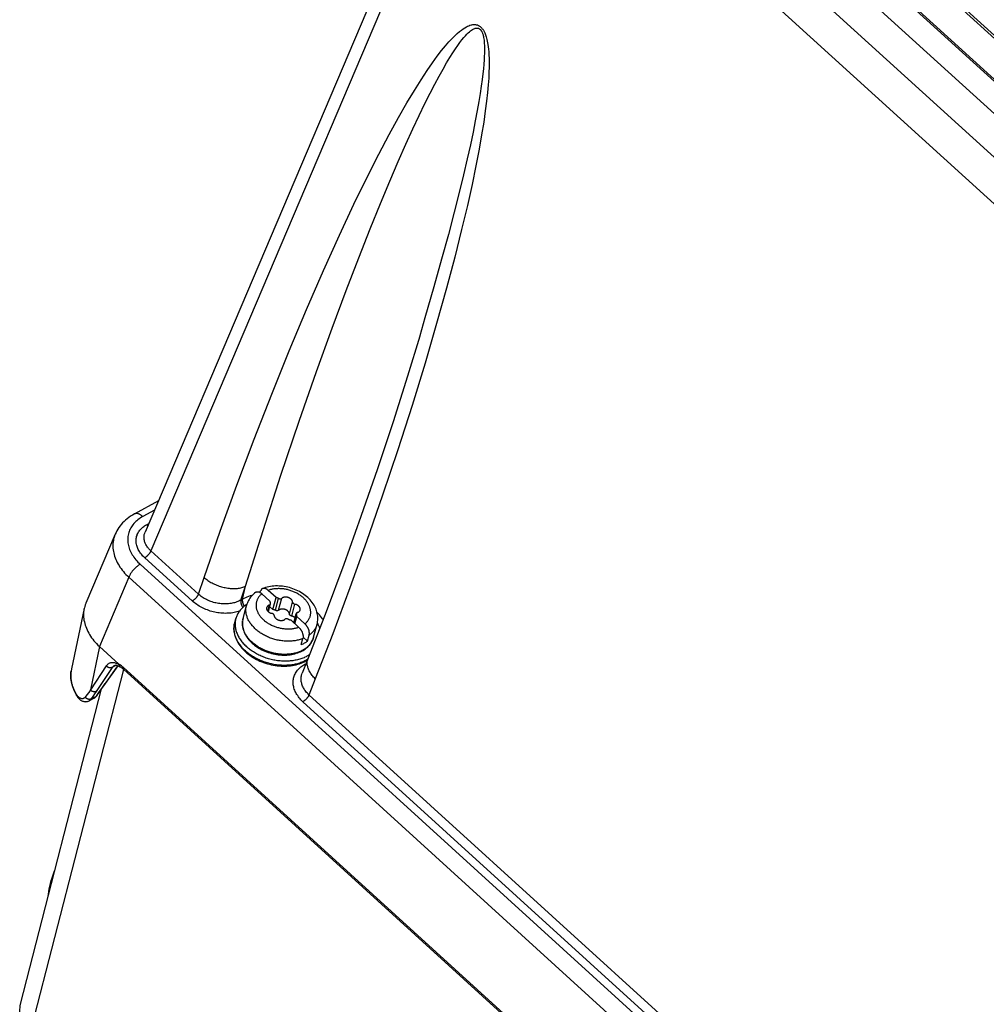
# Model space of a CAD drawing. Extents: x 0 to 594, y 0 to 420.
# Tile 71 of 103: x 495 to 506, y 128 to 139. Entities that reach past the tile are written whole.
import ezdxf

# ---------------------------------------------------------------- set-up
doc = ezdxf.new("R2010")
doc.units = 0
doc.header["$LTSCALE"] = 32.67
doc.layers.get('0').update_dxf_attribs({"linetype": 'CONTINUOUS'})
doc.layers.add('DATUM_AXIS', color=7, linetype='CONTINUOUS')

msp = doc.modelspace()

# ---------------------------------------------------------------- linework, layer by layer
at = {"color": 7, "linetype": 'CONTINUOUS'}
for p, q in [((501.12, 142.647), (544.791, 102.897)), ((500.443, 142.369), (496.514, 133.128)), ((505.149, 139.351), (513.811, 131.466)), ((505.375, 139.169), (513.89, 131.419)), ((499.675, 135.39), (499.674, 135.385)), ((496.668, 133.489), (496.388, 133.337)), ((496.17, 133.105), (495.833, 132.312)), ((495.813, 132.25), (495.667, 131.555)), ((495.988, 131.813), (495.99, 131.811)), ((496.211, 131.61), (495.99, 131.811)), ((496.201, 131.591), (496.056, 131.386)), ((498.39, 131.677), (498.322, 131.505)), ((496.229, 131.577), (496.234, 131.574)), ((523.986, 106.318), (496.264, 131.551)), ((496.023, 131.34), (496.056, 131.386)), ((495.079, 127.694), (496.014, 131.326)), ((495.872, 131.188), (495.925, 131.217))]:
    msp.add_line(p, q, dxfattribs=at)
at = {"color": 9, "linetype": 'CONTINUOUS'}
for p, q in [((544.4, 102.751), (500.774, 142.459)), ((500.512, 142.16), (496.58, 132.914)), ((544.14, 102.449), (500.512, 142.16)), ((514.002, 131.791), (505.476, 139.551)), ((505.492, 139.572), (514.018, 131.811)), ((496.622, 133.382), (496.487, 133.309)), ((496.531, 133.214), (496.557, 133.228)), ((497.127, 132.416), (496.58, 132.914)), ((496.458, 132.759), (524.294, 107.422)), ((497.057, 132.337), (496.51, 132.834)), ((496.326, 132.609), (495.988, 131.813)), ((496.326, 132.609), (524.163, 107.272)), ((497.127, 132.416), (497.193, 132.607)), ((497.616, 132.347), (497.67, 132.506)), ((497.635, 132.358), (497.67, 132.506)), ((495.99, 131.811), (495.885, 131.313)), ((496.068, 131.589), (495.885, 131.313)), ((496.198, 131.592), (496.053, 131.388)), ((496.18, 131.596), (496.135, 131.571)), ((498.354, 131.609), (498.365, 131.615)), ((495.195, 127.373), (496.269, 131.546)), ((495.666, 131.55), (495.666, 131.55)), ((496.135, 131.571), (495.951, 131.295)), ((523.985, 106.34), (496.263, 131.573)), ((496.053, 131.388), (496.012, 131.33)), ((498.473, 131.442), (498.399, 131.253)), ((495.98, 131.284), (495.949, 131.239)), ((496.012, 131.33), (495.98, 131.284)), ((509.786, 120.894), (498.4, 131.257)), ((495.727, 131.246), (495.727, 131.247)), ((495.894, 131.209), (495.949, 131.239)), ((509.716, 120.815), (498.33, 131.177))]:
    msp.add_line(p, q, dxfattribs=at)
for points in [[(497.193, 132.607), (497.378, 133.139), (497.571, 133.671), (497.77, 134.199), (497.971, 134.716), (498.173, 135.216), (498.372, 135.692), (498.566, 136.139), (498.75, 136.547), (498.918, 136.906), (499.069, 137.215), (499.203, 137.479), (499.323, 137.707), (499.43, 137.902), (499.527, 138.07), (499.613, 138.214), (499.69, 138.337), (499.759, 138.442), (499.821, 138.531), (499.876, 138.607), (499.926, 138.672), (499.97, 138.726), (500.01, 138.772), (500.046, 138.811), (500.078, 138.843), (500.106, 138.869), (500.132, 138.891), (500.155, 138.909), (500.176, 138.924), (500.194, 138.936), (500.211, 138.945), (500.226, 138.953), (500.24, 138.959), (500.253, 138.963), (500.265, 138.967), (500.275, 138.969), (500.285, 138.971), (500.294, 138.972), (500.303, 138.972), (500.311, 138.972), (500.318, 138.971), (500.325, 138.97), (500.331, 138.968), (500.338, 138.967), (500.343, 138.964), (500.349, 138.962), (500.354, 138.959), (500.359, 138.957), (500.364, 138.953), (500.369, 138.95), (500.374, 138.946), (500.378, 138.942), (500.383, 138.938), (500.387, 138.934), (500.391, 138.929), (500.395, 138.924), (500.399, 138.918), (500.403, 138.912), (500.408, 138.906), (500.412, 138.899), (500.416, 138.892), (500.42, 138.884), (500.424, 138.875), (500.428, 138.865), (500.432, 138.854), (500.436, 138.843), (500.44, 138.83), (500.444, 138.816), (500.448, 138.8), (500.452, 138.782), (500.456, 138.763), (500.459, 138.741), (500.463, 138.716), (500.466, 138.689), (500.469, 138.657), (500.471, 138.622), (500.472, 138.581), (500.473, 138.536), (500.473, 138.483), (500.471, 138.424), (500.468, 138.356), (500.462, 138.279), (500.454, 138.191), (500.444, 138.091), (500.429, 137.978), (500.411, 137.849), (500.387, 137.702), (500.358, 137.536), (500.322, 137.347), (500.277, 137.132), (500.223, 136.889), (500.157, 136.611), (500.078, 136.296), (499.983, 135.937), (499.869, 135.529), (499.736, 135.075), (499.586, 134.587), (499.423, 134.078), (499.248, 133.554), (499.063, 133.022)], [(497.67, 132.506), (497.872, 133.149), (498.078, 133.785), (498.287, 134.406), (498.487, 134.978), (498.666, 135.476), (498.827, 135.91), (498.973, 136.288), (499.104, 136.62), (499.222, 136.912), (499.33, 137.169), (499.427, 137.395), (499.515, 137.595), (499.596, 137.771), (499.668, 137.925), (499.734, 138.062), (499.794, 138.181), (499.849, 138.287), (499.898, 138.379), (499.943, 138.459), (499.984, 138.53), (500.021, 138.591), (500.054, 138.645), (500.085, 138.691), (500.112, 138.731), (500.138, 138.766), (500.16, 138.796), (500.181, 138.821), (500.2, 138.842), (500.217, 138.861), (500.232, 138.876), (500.246, 138.888), (500.259, 138.899), (500.271, 138.907), (500.281, 138.914), (500.29, 138.919), (500.299, 138.924), (500.307, 138.927), (500.313, 138.929), (500.32, 138.93), (500.325, 138.931), (500.33, 138.932), (500.335, 138.932), (500.339, 138.931), (500.344, 138.931), (500.347, 138.93), (500.351, 138.929), (500.354, 138.927), (500.357, 138.926), (500.36, 138.924), (500.363, 138.922), (500.366, 138.92), (500.369, 138.918), (500.371, 138.916), (500.374, 138.913), (500.376, 138.911), (500.379, 138.908), (500.381, 138.904), (500.383, 138.901), (500.386, 138.897), (500.388, 138.893), (500.391, 138.888), (500.393, 138.883), (500.396, 138.877), (500.398, 138.87), (500.4, 138.863), (500.403, 138.855), (500.405, 138.845), (500.408, 138.835), (500.41, 138.823), (500.413, 138.809), (500.415, 138.793), (500.417, 138.775), (500.418, 138.755), (500.419, 138.732), (500.42, 138.706), (500.42, 138.676), (500.42, 138.643), (500.418, 138.606), (500.416, 138.564), (500.413, 138.517), (500.408, 138.464), (500.401, 138.404), (500.393, 138.338), (500.383, 138.263), (500.37, 138.18), (500.355, 138.086), (500.336, 137.982), (500.314, 137.865), (500.288, 137.734), (500.257, 137.588), (500.22, 137.425), (500.178, 137.242), (500.128, 137.038), (500.071, 136.811), (500.004, 136.556), (499.927, 136.271), (499.838, 135.953), (499.735, 135.595), (499.675, 135.39)], [(496.487, 133.309), (496.472, 133.3), (496.458, 133.291), (496.444, 133.281), (496.431, 133.271), (496.418, 133.261), (496.406, 133.25), (496.395, 133.239), (496.384, 133.227), (496.374, 133.215), (496.365, 133.203), (496.357, 133.19), (496.349, 133.177), (496.342, 133.164), (496.336, 133.15), (496.33, 133.137), (496.326, 133.123), (496.322, 133.108), (496.318, 133.094), (496.316, 133.079), (496.315, 133.065), (496.314, 133.05), (496.314, 133.035), (496.315, 133.02), (496.316, 133.005), (496.319, 132.989), (496.322, 132.974), (496.326, 132.959), (496.33, 132.944), (496.336, 132.929), (496.342, 132.914), (496.349, 132.899), (496.357, 132.884), (496.365, 132.869), (496.375, 132.855), (496.384, 132.84), (496.395, 132.826), (496.406, 132.812), (496.418, 132.798), (496.431, 132.785), (496.444, 132.771), (496.458, 132.759)], [(496.487, 133.309), (496.482, 133.313), (496.477, 133.318), (496.471, 133.322), (496.466, 133.325), (496.46, 133.329), (496.455, 133.332), (496.449, 133.335), (496.444, 133.337), (496.439, 133.339), (496.433, 133.34), (496.428, 133.342), (496.423, 133.343), (496.418, 133.343), (496.413, 133.343), (496.408, 133.343), (496.403, 133.342), (496.399, 133.341), (496.395, 133.34), (496.39, 133.338), (496.388, 133.337)], [(496.51, 132.834), (496.5, 132.844), (496.49, 132.854), (496.48, 132.865), (496.471, 132.875), (496.463, 132.886), (496.455, 132.897), (496.448, 132.908), (496.442, 132.919), (496.436, 132.931), (496.43, 132.942), (496.426, 132.954), (496.421, 132.965), (496.418, 132.977), (496.415, 132.989), (496.413, 133), (496.412, 133.012), (496.411, 133.023), (496.411, 133.035), (496.412, 133.046), (496.413, 133.057), (496.415, 133.069), (496.417, 133.08), (496.421, 133.09), (496.424, 133.101), (496.429, 133.112), (496.434, 133.122), (496.44, 133.132), (496.447, 133.141), (496.454, 133.151), (496.461, 133.16), (496.47, 133.169), (496.479, 133.177), (496.488, 133.185), (496.498, 133.193), (496.508, 133.201), (496.519, 133.208), (496.531, 133.214)], [(496.546, 133.203), (496.544, 133.204), (496.541, 133.206), (496.538, 133.209), (496.534, 133.211), (496.531, 133.214)], [(496.17, 133.105), (496.168, 133.101), (496.162, 133.085), (496.157, 133.068), (496.152, 133.051), (496.149, 133.033), (496.146, 133.016), (496.144, 132.998), (496.143, 132.98), (496.143, 132.962), (496.144, 132.944), (496.146, 132.926), (496.149, 132.908), (496.153, 132.89), (496.157, 132.871), (496.163, 132.853), (496.169, 132.835), (496.176, 132.816), (496.184, 132.798), (496.193, 132.78), (496.203, 132.762), (496.214, 132.744), (496.225, 132.727), (496.237, 132.709), (496.25, 132.692), (496.264, 132.675), (496.278, 132.658), (496.294, 132.641), (496.31, 132.625), (496.326, 132.609)], [(496.58, 132.914), (496.571, 132.922), (496.563, 132.93), (496.555, 132.939), (496.548, 132.948), (496.541, 132.957), (496.535, 132.966), (496.529, 132.975), (496.524, 132.985), (496.519, 132.994), (496.515, 133.004), (496.511, 133.013), (496.508, 133.023), (496.506, 133.033), (496.504, 133.043), (496.503, 133.052), (496.502, 133.062), (496.502, 133.072), (496.502, 133.081), (496.504, 133.091), (496.505, 133.1), (496.508, 133.11), (496.511, 133.119), (496.514, 133.128)], [(499.063, 133.022), (498.871, 132.489), (498.674, 131.96), (498.473, 131.442)], [(496.58, 132.914), (496.579, 132.91), (496.577, 132.906), (496.575, 132.902), (496.573, 132.898), (496.571, 132.894), (496.568, 132.89), (496.566, 132.886), (496.563, 132.882), (496.56, 132.878), (496.557, 132.875), (496.554, 132.871), (496.55, 132.867), (496.547, 132.863), (496.543, 132.86), (496.54, 132.856), (496.536, 132.853), (496.533, 132.85), (496.529, 132.847), (496.525, 132.844), (496.521, 132.841), (496.518, 132.839), (496.514, 132.836), (496.51, 132.834)], [(496.458, 132.759), (496.452, 132.755), (496.446, 132.752), (496.44, 132.748), (496.434, 132.744), (496.428, 132.739), (496.422, 132.735), (496.416, 132.73), (496.41, 132.725), (496.404, 132.719), (496.398, 132.714), (496.393, 132.708), (496.387, 132.703), (496.382, 132.697), (496.376, 132.691), (496.371, 132.684), (496.366, 132.678), (496.362, 132.672), (496.357, 132.666), (496.353, 132.659), (496.348, 132.653), (496.344, 132.646), (496.341, 132.64), (496.337, 132.634), (496.334, 132.628), (496.331, 132.621), (496.329, 132.615), (496.326, 132.609)], [(497.193, 132.607), (497.203, 132.599), (497.213, 132.59), (497.224, 132.582), (497.236, 132.574), (497.248, 132.566), (497.26, 132.558), (497.272, 132.551), (497.285, 132.544), (497.298, 132.538), (497.311, 132.531), (497.325, 132.525), (497.338, 132.52), (497.352, 132.514), (497.366, 132.509), (497.38, 132.505), (497.394, 132.5), (497.409, 132.497), (497.423, 132.493), (497.437, 132.49), (497.452, 132.488), (497.466, 132.485), (497.48, 132.483), (497.494, 132.482), (497.508, 132.481), (497.522, 132.481), (497.536, 132.48), (497.55, 132.481), (497.563, 132.481), (497.576, 132.482), (497.589, 132.484), (497.602, 132.486), (497.614, 132.488), (497.626, 132.491), (497.638, 132.494), (497.649, 132.498), (497.66, 132.502), (497.67, 132.506)], [(497.127, 132.416), (497.125, 132.412), (497.124, 132.409), (497.122, 132.405), (497.12, 132.401), (497.118, 132.397), (497.115, 132.393), (497.112, 132.389), (497.11, 132.385), (497.107, 132.381), (497.104, 132.377), (497.1, 132.373), (497.097, 132.369), (497.094, 132.366), (497.09, 132.362), (497.087, 132.359), (497.083, 132.355), (497.079, 132.352), (497.076, 132.349), (497.072, 132.346), (497.068, 132.343), (497.064, 132.341), (497.061, 132.339), (497.057, 132.337)], [(497.635, 132.358), (497.605, 132.341), (497.593, 132.336), (497.581, 132.33), (497.569, 132.326), (497.556, 132.321), (497.543, 132.317), (497.53, 132.314), (497.517, 132.311), (497.503, 132.308), (497.489, 132.306), (497.475, 132.305), (497.461, 132.304), (497.446, 132.303), (497.432, 132.303), (497.417, 132.303), (497.402, 132.304), (497.388, 132.305), (497.373, 132.306), (497.358, 132.308), (497.344, 132.311), (497.329, 132.314), (497.315, 132.317), (497.301, 132.321), (497.286, 132.326), (497.272, 132.33), (497.259, 132.336), (497.245, 132.341), (497.232, 132.347), (497.219, 132.353), (497.206, 132.36), (497.194, 132.367), (497.182, 132.374), (497.17, 132.382), (497.159, 132.39), (497.148, 132.399), (497.137, 132.407), (497.127, 132.416)], [(497.748, 132.403), (497.743, 132.401), (497.723, 132.395), (497.705, 132.389), (497.686, 132.382), (497.669, 132.374), (497.651, 132.366), (497.635, 132.358)], [(497.6, 132.22), (497.6, 132.22), (497.585, 132.215), (497.57, 132.211), (497.554, 132.207), (497.538, 132.204), (497.522, 132.201), (497.505, 132.198), (497.489, 132.197), (497.472, 132.195), (497.455, 132.195), (497.437, 132.194), (497.42, 132.195), (497.403, 132.196), (497.385, 132.197), (497.368, 132.199), (497.35, 132.201), (497.333, 132.204), (497.315, 132.208), (497.298, 132.212), (497.281, 132.216), (497.264, 132.221), (497.247, 132.227), (497.231, 132.233), (497.214, 132.239), (497.198, 132.246), (497.182, 132.253), (497.167, 132.261), (497.152, 132.269), (497.137, 132.278), (497.122, 132.287), (497.108, 132.296), (497.095, 132.306), (497.082, 132.316), (497.069, 132.326), (497.057, 132.337)], [(497.616, 132.347), (497.615, 132.344), (497.615, 132.34), (497.614, 132.336), (497.614, 132.332), (497.614, 132.328), (497.615, 132.324), (497.615, 132.319), (497.616, 132.315), (497.617, 132.31), (497.618, 132.306), (497.62, 132.301), (497.621, 132.297), (497.623, 132.292), (497.625, 132.288), (497.627, 132.283), (497.629, 132.279), (497.632, 132.274), (497.634, 132.27), (497.637, 132.266), (497.639, 132.263)], [(497.635, 132.358), (497.634, 132.354), (497.633, 132.35), (497.633, 132.346), (497.633, 132.342), (497.633, 132.338), (497.634, 132.334), (497.634, 132.33), (497.635, 132.325), (497.636, 132.321), (497.637, 132.316), (497.638, 132.312), (497.64, 132.307), (497.642, 132.302), (497.643, 132.298), (497.646, 132.293), (497.648, 132.289), (497.65, 132.285), (497.653, 132.28), (497.655, 132.277)], [(498.562, 132.122), (498.556, 132.13), (498.545, 132.146), (498.533, 132.161), (498.52, 132.176), (498.507, 132.191), (498.493, 132.205)], [(496.219, 131.599), (496.211, 131.603), (496.203, 131.608), (496.196, 131.612), (496.188, 131.615), (496.18, 131.618), (496.172, 131.621), (496.164, 131.623), (496.157, 131.624), (496.149, 131.625), (496.142, 131.626), (496.135, 131.626), (496.128, 131.625), (496.122, 131.624), (496.115, 131.623), (496.109, 131.621), (496.103, 131.619), (496.097, 131.616), (496.092, 131.612), (496.086, 131.609), (496.081, 131.604), (496.077, 131.6), (496.072, 131.594), (496.068, 131.589)], [(496.135, 131.571), (496.132, 131.57), (496.129, 131.569), (496.127, 131.568), (496.124, 131.567), (496.121, 131.566), (496.118, 131.566), (496.115, 131.566), (496.111, 131.566), (496.108, 131.566), (496.105, 131.567), (496.102, 131.567), (496.099, 131.568), (496.095, 131.569), (496.092, 131.571), (496.089, 131.572), (496.086, 131.574), (496.083, 131.575), (496.081, 131.577), (496.078, 131.579), (496.075, 131.581), (496.073, 131.584), (496.071, 131.586), (496.068, 131.589)], [(496.158, 131.592), (496.154, 131.59), (496.149, 131.587), (496.145, 131.584), (496.141, 131.58), (496.138, 131.576), (496.135, 131.571)], [(496.263, 131.573), (496.256, 131.579), (496.248, 131.585), (496.241, 131.591), (496.233, 131.596), (496.226, 131.601), (496.218, 131.606), (496.211, 131.61)], [(498.33, 131.177), (498.319, 131.188), (498.308, 131.2), (498.297, 131.211), (498.287, 131.223), (498.278, 131.235), (498.27, 131.247), (498.261, 131.259), (498.254, 131.271), (498.247, 131.284), (498.241, 131.296), (498.236, 131.309), (498.231, 131.322), (498.227, 131.335), (498.224, 131.348), (498.221, 131.36), (498.219, 131.373), (498.218, 131.386), (498.218, 131.399), (498.218, 131.411), (498.219, 131.424), (498.221, 131.436), (498.223, 131.449), (498.227, 131.461), (498.23, 131.473), (498.235, 131.484), (498.24, 131.496), (498.246, 131.507), (498.253, 131.518), (498.26, 131.529), (498.268, 131.539), (498.277, 131.549), (498.286, 131.559), (498.296, 131.568), (498.307, 131.577), (498.318, 131.585), (498.329, 131.594), (498.341, 131.601), (498.354, 131.609)], [(498.361, 131.603), (498.357, 131.606), (498.354, 131.609)], [(498.473, 131.442), (498.463, 131.451), (498.454, 131.461), (498.446, 131.47), (498.437, 131.48), (498.43, 131.49), (498.422, 131.5), (498.416, 131.51), (498.41, 131.521), (498.404, 131.531), (498.399, 131.541), (498.394, 131.551), (498.391, 131.562), (498.387, 131.572), (498.385, 131.582), (498.382, 131.592), (498.381, 131.603), (498.38, 131.613), (498.38, 131.622), (498.38, 131.632), (498.381, 131.642), (498.382, 131.651), (498.384, 131.661), (498.387, 131.67), (498.39, 131.677)], [(495.725, 131.261), (495.715, 131.279), (495.706, 131.297), (495.697, 131.315), (495.689, 131.333), (495.682, 131.351), (495.677, 131.369), (495.671, 131.388), (495.667, 131.406), (495.664, 131.424), (495.661, 131.442), (495.66, 131.461), (495.659, 131.479), (495.659, 131.497), (495.661, 131.515), (495.663, 131.532)], [(496.264, 131.551), (496.263, 131.552), (496.262, 131.553), (496.262, 131.554), (496.261, 131.556), (496.261, 131.557), (496.26, 131.559), (496.26, 131.561), (496.261, 131.563), (496.261, 131.566), (496.261, 131.568), (496.262, 131.57), (496.263, 131.573)], [(498.4, 131.257), (498.391, 131.266), (498.382, 131.275), (498.373, 131.285), (498.365, 131.295), (498.357, 131.305), (498.35, 131.315), (498.343, 131.325), (498.337, 131.335), (498.332, 131.346), (498.327, 131.357), (498.322, 131.367), (498.319, 131.378), (498.316, 131.389), (498.313, 131.4), (498.311, 131.411), (498.31, 131.421), (498.309, 131.432), (498.309, 131.443), (498.31, 131.454), (498.311, 131.464), (498.313, 131.475), (498.315, 131.485), (498.318, 131.495), (498.322, 131.505)], [(496.056, 131.386), (496.055, 131.386), (496.054, 131.384), (496.052, 131.382), (496.05, 131.38), (496.048, 131.378), (496.045, 131.377)], [(495.727, 131.247), (495.726, 131.248), (495.725, 131.25), (495.725, 131.252), (495.724, 131.254), (495.724, 131.257), (495.725, 131.259), (495.725, 131.261)], [(495.826, 131.229), (495.823, 131.226), (495.82, 131.223), (495.817, 131.22), (495.814, 131.218), (495.811, 131.216), (495.807, 131.214), (495.803, 131.213), (495.799, 131.212), (495.795, 131.211), (495.791, 131.211), (495.787, 131.211), (495.782, 131.212), (495.778, 131.213), (495.773, 131.215), (495.769, 131.217), (495.764, 131.219), (495.76, 131.222), (495.755, 131.226), (495.751, 131.23), (495.746, 131.234), (495.742, 131.238), (495.737, 131.244), (495.733, 131.249), (495.729, 131.255), (495.725, 131.261)], [(495.885, 131.313), (495.865, 131.285), (495.845, 131.257), (495.826, 131.229)], [(495.951, 131.295), (495.948, 131.294), (495.946, 131.293), (495.943, 131.292), (495.94, 131.291), (495.937, 131.291), (495.934, 131.29), (495.931, 131.29), (495.928, 131.29), (495.924, 131.291), (495.921, 131.291), (495.918, 131.292), (495.915, 131.293), (495.912, 131.294), (495.909, 131.295), (495.905, 131.296), (495.902, 131.298), (495.9, 131.3), (495.897, 131.301), (495.894, 131.304), (495.891, 131.306), (495.889, 131.308), (495.887, 131.31), (495.885, 131.313)], [(495.951, 131.295), (495.932, 131.266), (495.913, 131.238), (495.894, 131.209)], [(495.96, 131.249), (495.959, 131.248), (495.957, 131.246), (495.955, 131.244), (495.953, 131.242), (495.951, 131.24), (495.949, 131.239)], [(498.399, 131.253), (498.397, 131.249), (498.395, 131.246), (498.393, 131.242), (498.391, 131.238), (498.389, 131.234), (498.386, 131.23), (498.383, 131.226), (498.38, 131.222), (498.377, 131.218), (498.374, 131.214), (498.371, 131.21), (498.367, 131.207), (498.364, 131.203), (498.36, 131.199), (498.356, 131.196), (498.353, 131.193), (498.349, 131.19), (498.345, 131.187), (498.341, 131.184), (498.338, 131.182), (498.334, 131.18), (498.33, 131.177)], [(495.894, 131.209), (495.892, 131.208), (495.889, 131.207), (495.886, 131.206), (495.883, 131.205), (495.88, 131.205), (495.877, 131.204), (495.874, 131.204), (495.871, 131.204), (495.868, 131.204), (495.864, 131.205), (495.861, 131.205), (495.858, 131.206), (495.855, 131.207), (495.852, 131.209), (495.849, 131.21), (495.846, 131.212), (495.843, 131.213), (495.84, 131.215), (495.837, 131.217), (495.835, 131.219), (495.832, 131.222), (495.83, 131.224), (495.828, 131.227), (495.826, 131.229)], [(495.894, 131.209), (495.891, 131.205), (495.888, 131.2), (495.884, 131.197), (495.88, 131.193), (495.876, 131.19), (495.872, 131.188)], [(495.949, 131.239), (495.945, 131.234), (495.941, 131.23), (495.937, 131.226), (495.933, 131.222), (495.929, 131.219), (495.925, 131.217)], [(495.195, 127.373), (495.145, 127.429), (495.107, 127.489), (495.082, 127.552), (495.071, 127.615), (495.075, 127.676), (495.079, 127.694)]]:
    msp.add_lwpolyline(points, dxfattribs=at)
at = {"color": 7, "linetype": 'CONTINUOUS'}
for points in [[(499.674, 135.385), (499.533, 134.923), (499.367, 134.399), (499.187, 133.858), (498.998, 133.309), (498.8, 132.757), (498.596, 132.211), (498.39, 131.677)], [(496.388, 133.337), (496.368, 133.325), (496.347, 133.312), (496.327, 133.298), (496.307, 133.283), (496.289, 133.268), (496.272, 133.252), (496.256, 133.236), (496.24, 133.218), (496.226, 133.201), (496.213, 133.183), (496.201, 133.164), (496.19, 133.145), (496.18, 133.126), (496.17, 133.105)], [(495.833, 132.312), (495.831, 132.309), (495.825, 132.292), (495.82, 132.275), (495.815, 132.258), (495.813, 132.25)], [(495.813, 132.25), (495.811, 132.241), (495.809, 132.223), (495.807, 132.206), (495.806, 132.188), (495.806, 132.17), (495.807, 132.151), (495.809, 132.133), (495.811, 132.115), (495.815, 132.096), (495.819, 132.078), (495.825, 132.06), (495.831, 132.041), (495.838, 132.023), (495.846, 132.004), (495.855, 131.986), (495.865, 131.968), (495.875, 131.95), (495.887, 131.932), (495.899, 131.914), (495.912, 131.897), (495.926, 131.879), (495.94, 131.862), (495.955, 131.846), (495.971, 131.829), (495.988, 131.813)], [(496.158, 131.592), (496.159, 131.593), (496.162, 131.595), (496.166, 131.595), (496.169, 131.596), (496.173, 131.596), (496.178, 131.596), (496.183, 131.596), (496.188, 131.595), (496.193, 131.593), (496.199, 131.592), (496.205, 131.589), (496.211, 131.587), (496.217, 131.584), (496.224, 131.58), (496.229, 131.577)], [(496.219, 131.599), (496.219, 131.599), (496.219, 131.599), (496.219, 131.6), (496.219, 131.6), (496.219, 131.6), (496.219, 131.601), (496.218, 131.601), (496.218, 131.602), (496.218, 131.602), (496.217, 131.603), (496.217, 131.604), (496.216, 131.604), (496.215, 131.605), (496.215, 131.606), (496.214, 131.607), (496.213, 131.608), (496.212, 131.609), (496.211, 131.61)], [(496.219, 131.599), (496.22, 131.596), (496.22, 131.593), (496.22, 131.591), (496.221, 131.588), (496.222, 131.586), (496.223, 131.584), (496.224, 131.582), (496.225, 131.58), (496.226, 131.579), (496.228, 131.578), (496.229, 131.577)], [(495.667, 131.555), (495.666, 131.55), (495.662, 131.529), (495.66, 131.508), (495.659, 131.486), (495.659, 131.464), (495.66, 131.443), (495.663, 131.421), (495.667, 131.398), (495.672, 131.376), (495.678, 131.354), (495.686, 131.332), (495.694, 131.31), (495.704, 131.288), (495.716, 131.266), (495.727, 131.246)], [(496.234, 131.574), (496.24, 131.57), (496.246, 131.566), (496.253, 131.561), (496.259, 131.556), (496.264, 131.551)], [(495.925, 131.217), (495.929, 131.219), (495.935, 131.223), (495.94, 131.227), (495.946, 131.232), (495.951, 131.238), (495.956, 131.244), (495.96, 131.249)], [(495.96, 131.249), (495.991, 131.294), (496.023, 131.34)], [(495.727, 131.246), (495.732, 131.238), (495.738, 131.23), (495.744, 131.222), (495.751, 131.214), (495.758, 131.208), (495.765, 131.202), (495.772, 131.196), (495.78, 131.192), (495.787, 131.188), (495.794, 131.184), (495.802, 131.182), (495.809, 131.18), (495.816, 131.178), (495.823, 131.178), (495.83, 131.177), (495.837, 131.178), (495.844, 131.179), (495.851, 131.18), (495.858, 131.182), (495.864, 131.184), (495.871, 131.187), (495.872, 131.188)], [(495.425, 129.086), (495.434, 129.118), (495.445, 129.151), (495.456, 129.184), (495.469, 129.218), (495.474, 129.232)], [(495.399, 128.939), (495.401, 128.963), (495.405, 128.993), (495.411, 129.023), (495.417, 129.054), (495.425, 129.086)]]:
    msp.add_lwpolyline(points, dxfattribs=at)
at = {"layer": 'DATUM_AXIS', "color": 7, "linetype": 'CONTINUOUS'}
for p, q in [((497.839, 132.434), (497.844, 132.452)), ((497.95, 132.336), (497.858, 132.42)), ((498.022, 132.376), (497.93, 132.459)), ((497.641, 132.134), (497.681, 132.286)), ((497.933, 132.212), (497.957, 132.302)), ((497.985, 132.238), (497.949, 132.271)), ((497.985, 132.238), (498.022, 132.376)), ((498.226, 132.085), (498.254, 132.192)), ((498.239, 132.073), (498.262, 132.157)), ((498.353, 132.074), (498.262, 132.157)), ((497.546, 132.086), (497.558, 132.134)), ((498.281, 132.034), (498.19, 132.118)), ((498.453, 131.919), (498.493, 132.07)), ((498.384, 131.874), (498.403, 131.943)), ((498.312, 131.835), (498.331, 131.904)), ((498.384, 131.874), (498.333, 131.921))]:
    msp.add_line(p, q, dxfattribs=at)
at = {"layer": 'DATUM_AXIS', "color": 9, "linetype": 'CONTINUOUS'}
for p, q in [((497.926, 132.22), (497.944, 132.289)), ((498.014, 132.229), (498.051, 132.366)), ((498.051, 132.23), (498.088, 132.368)), ((498.176, 132.186), (498.212, 132.324)), ((498.202, 132.162), (498.238, 132.3)), ((498.23, 132.081), (498.256, 132.179)), ((498.45, 131.907), (498.447, 131.901))]:
    msp.add_line(p, q, dxfattribs=at)
at = {"layer": 'DATUM_AXIS', "color": 7, "linetype": 'CONTINUOUS'}
for points in [[(498.493, 132.07), (498.497, 132.085), (498.499, 132.1), (498.501, 132.115), (498.502, 132.131), (498.502, 132.146), (498.501, 132.162), (498.499, 132.178), (498.496, 132.194), (498.492, 132.21), (498.487, 132.226), (498.481, 132.242), (498.475, 132.258), (498.467, 132.273), (498.458, 132.289), (498.448, 132.304), (498.438, 132.319), (498.426, 132.334), (498.414, 132.348), (498.401, 132.362), (498.387, 132.376), (498.372, 132.389), (498.357, 132.401), (498.341, 132.413), (498.324, 132.424), (498.307, 132.434), (498.29, 132.444), (498.272, 132.454), (498.253, 132.462), (498.234, 132.47), (498.215, 132.478), (498.196, 132.484), (498.176, 132.49), (498.156, 132.495), (498.137, 132.499), (498.116, 132.503), (498.096, 132.506), (498.076, 132.508), (498.056, 132.509), (498.036, 132.51), (498.016, 132.51), (497.996, 132.509), (497.976, 132.507), (497.957, 132.504), (497.937, 132.501), (497.919, 132.497), (497.9, 132.492), (497.882, 132.486), (497.867, 132.48)], [(497.787, 132.437), (497.775, 132.427), (497.762, 132.416), (497.75, 132.405), (497.739, 132.393), (497.729, 132.381), (497.72, 132.368), (497.711, 132.355), (497.704, 132.342), (497.697, 132.328), (497.691, 132.314), (497.686, 132.3), (497.681, 132.286)], [(497.787, 132.437), (497.789, 132.438), (497.791, 132.439), (497.793, 132.44), (497.796, 132.441), (497.798, 132.442), (497.801, 132.443), (497.803, 132.443), (497.806, 132.443), (497.809, 132.443), (497.812, 132.443), (497.815, 132.443), (497.817, 132.442), (497.82, 132.442), (497.824, 132.441), (497.827, 132.44), (497.83, 132.439), (497.833, 132.437), (497.836, 132.436), (497.839, 132.434), (497.842, 132.432), (497.845, 132.43), (497.849, 132.427), (497.852, 132.425), (497.855, 132.423), (497.858, 132.42)], [(497.867, 132.48), (497.865, 132.479), (497.863, 132.478), (497.861, 132.477), (497.859, 132.475), (497.857, 132.474), (497.855, 132.472), (497.853, 132.47), (497.851, 132.468), (497.85, 132.465), (497.848, 132.463), (497.847, 132.46), (497.846, 132.458), (497.845, 132.455), (497.844, 132.452)], [(497.93, 132.459), (497.927, 132.462), (497.924, 132.464), (497.921, 132.467), (497.917, 132.469), (497.914, 132.471), (497.911, 132.473), (497.908, 132.475), (497.905, 132.476), (497.902, 132.478), (497.899, 132.479), (497.896, 132.48), (497.892, 132.481), (497.889, 132.482), (497.886, 132.482), (497.884, 132.482), (497.881, 132.483), (497.878, 132.482), (497.875, 132.482), (497.873, 132.482), (497.87, 132.481), (497.868, 132.48), (497.867, 132.48)], [(498.212, 132.324), (498.212, 132.326), (498.212, 132.329), (498.211, 132.331), (498.21, 132.334), (498.209, 132.336), (498.208, 132.339), (498.207, 132.341), (498.206, 132.344), (498.204, 132.346), (498.202, 132.348), (498.201, 132.351), (498.199, 132.353), (498.197, 132.355), (498.194, 132.357), (498.192, 132.359), (498.19, 132.361), (498.187, 132.363), (498.184, 132.365), (498.182, 132.367), (498.179, 132.369), (498.176, 132.37), (498.173, 132.372), (498.17, 132.373), (498.167, 132.374), (498.163, 132.376), (498.16, 132.377), (498.157, 132.378), (498.153, 132.379), (498.15, 132.379), (498.147, 132.38), (498.143, 132.38), (498.14, 132.381), (498.136, 132.381), (498.133, 132.381), (498.13, 132.381), (498.126, 132.381), (498.123, 132.381), (498.12, 132.381), (498.117, 132.38), (498.114, 132.38), (498.111, 132.379), (498.108, 132.378), (498.105, 132.377), (498.102, 132.376), (498.099, 132.375), (498.097, 132.374), (498.094, 132.372), (498.092, 132.371), (498.09, 132.369), (498.088, 132.368)], [(497.685, 132.298), (497.676, 132.291), (497.666, 132.285), (497.656, 132.277), (497.647, 132.27), (497.639, 132.263), (497.63, 132.255), (497.622, 132.247), (497.615, 132.238), (497.608, 132.23), (497.601, 132.221), (497.595, 132.212), (497.589, 132.203), (497.583, 132.194), (497.578, 132.184), (497.573, 132.175), (497.569, 132.165), (497.565, 132.155), (497.562, 132.145), (497.558, 132.134)], [(497.944, 132.289), (497.941, 132.288), (497.938, 132.287), (497.936, 132.286), (497.933, 132.285), (497.931, 132.283), (497.929, 132.282), (497.927, 132.28), (497.925, 132.278), (497.923, 132.276), (497.921, 132.275), (497.919, 132.273), (497.918, 132.271), (497.917, 132.268), (497.916, 132.266), (497.915, 132.264), (497.914, 132.262), (497.913, 132.26)], [(497.944, 132.289), (497.945, 132.29), (497.947, 132.291), (497.948, 132.291), (497.949, 132.292), (497.951, 132.293), (497.952, 132.294), (497.953, 132.295), (497.954, 132.296), (497.955, 132.297), (497.955, 132.298), (497.956, 132.299), (497.956, 132.3), (497.957, 132.301), (497.957, 132.302)], [(497.95, 132.336), (497.95, 132.334), (497.95, 132.331), (497.95, 132.329), (497.95, 132.327), (497.951, 132.324), (497.952, 132.322), (497.953, 132.319), (497.954, 132.317), (497.955, 132.314)], [(497.957, 132.302), (497.957, 132.303), (497.957, 132.304), (497.957, 132.305), (497.957, 132.306), (497.957, 132.308), (497.957, 132.309), (497.957, 132.31), (497.956, 132.312), (497.956, 132.313), (497.955, 132.314)], [(498.051, 132.366), (498.048, 132.368), (498.044, 132.369), (498.041, 132.37), (498.038, 132.372), (498.035, 132.373), (498.032, 132.373), (498.028, 132.374), (498.025, 132.375), (498.022, 132.376)], [(498.051, 132.366), (498.052, 132.366), (498.054, 132.365), (498.056, 132.364), (498.057, 132.364), (498.059, 132.363), (498.061, 132.363), (498.063, 132.362), (498.064, 132.362), (498.066, 132.362), (498.068, 132.362), (498.07, 132.362), (498.071, 132.362), (498.073, 132.362), (498.075, 132.362), (498.077, 132.363), (498.078, 132.363), (498.08, 132.363), (498.081, 132.364), (498.083, 132.365), (498.084, 132.365), (498.085, 132.366), (498.086, 132.367), (498.088, 132.368)], [(498.212, 132.324), (498.212, 132.322), (498.213, 132.321), (498.213, 132.32), (498.213, 132.318), (498.214, 132.317), (498.215, 132.316), (498.215, 132.315), (498.216, 132.313), (498.217, 132.312), (498.218, 132.311), (498.219, 132.31), (498.221, 132.309), (498.222, 132.308), (498.223, 132.306), (498.225, 132.306), (498.226, 132.305), (498.228, 132.304), (498.229, 132.303), (498.231, 132.302), (498.233, 132.302), (498.235, 132.301), (498.236, 132.301), (498.241, 132.299)], [(498.298, 132.233), (498.298, 132.234), (498.299, 132.236), (498.299, 132.239), (498.299, 132.241), (498.299, 132.244), (498.299, 132.246), (498.298, 132.249), (498.298, 132.251), (498.297, 132.254), (498.296, 132.256), (498.295, 132.259), (498.294, 132.261), (498.293, 132.264), (498.291, 132.266), (498.29, 132.268), (498.288, 132.271), (498.286, 132.273), (498.284, 132.275), (498.282, 132.277), (498.28, 132.28), (498.277, 132.282), (498.275, 132.284), (498.272, 132.285), (498.269, 132.287), (498.267, 132.289), (498.264, 132.291), (498.261, 132.292), (498.258, 132.294), (498.255, 132.295), (498.251, 132.296), (498.248, 132.297), (498.245, 132.298), (498.241, 132.299)], [(497.913, 132.26), (497.913, 132.259), (497.913, 132.257), (497.912, 132.255), (497.912, 132.252), (497.912, 132.25), (497.912, 132.247), (497.913, 132.245), (497.913, 132.242), (497.914, 132.24), (497.915, 132.237), (497.916, 132.235), (497.917, 132.232), (497.918, 132.23), (497.92, 132.227), (497.921, 132.225), (497.923, 132.223), (497.925, 132.22), (497.927, 132.218), (497.929, 132.216), (497.932, 132.214), (497.934, 132.212), (497.936, 132.21), (497.939, 132.208), (497.942, 132.206), (497.945, 132.204), (497.948, 132.203), (497.951, 132.201), (497.954, 132.2), (497.957, 132.198), (497.96, 132.197), (497.963, 132.196), (497.966, 132.195), (497.97, 132.194)], [(497.999, 132.17), (497.999, 132.171), (497.999, 132.172), (497.998, 132.174), (497.998, 132.175), (497.997, 132.176), (497.997, 132.178), (497.996, 132.179), (497.995, 132.18), (497.994, 132.181), (497.993, 132.183), (497.992, 132.184), (497.991, 132.185), (497.989, 132.186), (497.988, 132.187), (497.986, 132.188), (497.985, 132.189), (497.983, 132.19), (497.982, 132.19), (497.98, 132.191), (497.978, 132.192), (497.977, 132.192), (497.975, 132.193), (497.97, 132.194)], [(498.014, 132.229), (498.011, 132.23), (498.008, 132.231), (498.005, 132.233), (498.002, 132.234), (497.998, 132.235), (497.995, 132.236), (497.992, 132.237), (497.988, 132.237), (497.985, 132.238)], [(497.999, 132.17), (497.999, 132.167), (498, 132.165), (498, 132.162), (498.001, 132.16), (498.002, 132.157), (498.003, 132.155), (498.004, 132.152), (498.006, 132.15), (498.007, 132.148), (498.009, 132.145), (498.011, 132.143), (498.013, 132.141), (498.015, 132.138), (498.017, 132.136), (498.019, 132.134), (498.022, 132.132), (498.024, 132.13), (498.027, 132.128), (498.03, 132.127), (498.033, 132.125), (498.035, 132.123), (498.038, 132.122), (498.042, 132.12), (498.045, 132.119), (498.048, 132.118), (498.051, 132.117), (498.055, 132.116), (498.058, 132.115), (498.061, 132.114), (498.065, 132.113), (498.068, 132.113), (498.071, 132.113), (498.075, 132.112), (498.078, 132.112), (498.081, 132.112), (498.085, 132.112), (498.088, 132.112), (498.091, 132.113), (498.094, 132.113), (498.098, 132.114), (498.101, 132.115), (498.104, 132.115), (498.106, 132.116), (498.109, 132.117), (498.112, 132.118), (498.115, 132.12), (498.117, 132.121), (498.119, 132.123), (498.122, 132.124), (498.124, 132.126)], [(498.051, 132.23), (498.05, 132.229), (498.049, 132.228), (498.047, 132.227), (498.046, 132.227), (498.045, 132.226), (498.043, 132.226), (498.042, 132.225), (498.04, 132.225), (498.038, 132.225), (498.037, 132.224), (498.035, 132.224), (498.033, 132.224), (498.031, 132.224), (498.03, 132.224), (498.028, 132.224), (498.026, 132.225), (498.024, 132.225), (498.022, 132.225), (498.021, 132.226), (498.019, 132.226), (498.017, 132.227), (498.016, 132.228), (498.014, 132.229)], [(498.176, 132.186), (498.175, 132.188), (498.175, 132.191), (498.174, 132.193), (498.174, 132.196), (498.173, 132.198), (498.172, 132.201), (498.17, 132.203), (498.169, 132.206), (498.168, 132.208), (498.166, 132.211), (498.164, 132.213), (498.162, 132.215), (498.16, 132.217), (498.158, 132.219), (498.156, 132.222), (498.153, 132.224), (498.151, 132.226), (498.148, 132.227), (498.145, 132.229), (498.142, 132.231), (498.139, 132.232), (498.136, 132.234), (498.133, 132.235), (498.13, 132.237), (498.127, 132.238), (498.123, 132.239), (498.12, 132.24), (498.117, 132.241), (498.113, 132.242), (498.11, 132.242), (498.107, 132.243), (498.103, 132.243), (498.1, 132.243), (498.097, 132.244), (498.093, 132.244), (498.09, 132.243), (498.087, 132.243), (498.083, 132.243), (498.08, 132.242), (498.077, 132.242), (498.074, 132.241), (498.071, 132.24), (498.068, 132.239), (498.065, 132.238), (498.063, 132.237), (498.06, 132.236), (498.058, 132.235), (498.055, 132.233), (498.053, 132.232), (498.051, 132.23)], [(498.205, 132.162), (498.2, 132.163), (498.198, 132.163), (498.196, 132.164), (498.195, 132.165), (498.193, 132.165), (498.191, 132.166), (498.19, 132.167), (498.188, 132.168), (498.187, 132.169), (498.185, 132.17), (498.184, 132.171), (498.183, 132.172), (498.182, 132.173), (498.181, 132.174), (498.18, 132.176), (498.179, 132.177), (498.178, 132.178), (498.177, 132.179), (498.177, 132.181), (498.176, 132.182), (498.176, 132.183), (498.176, 132.185), (498.176, 132.186)], [(498.241, 132.143), (498.241, 132.144), (498.238, 132.146), (498.236, 132.148), (498.233, 132.15), (498.23, 132.151), (498.227, 132.153), (498.224, 132.154), (498.221, 132.156), (498.218, 132.157), (498.215, 132.158), (498.212, 132.16), (498.208, 132.161), (498.205, 132.162)], [(498.267, 132.204), (498.266, 132.204), (498.264, 132.203), (498.263, 132.202), (498.262, 132.201), (498.261, 132.201), (498.259, 132.2), (498.258, 132.199), (498.258, 132.198), (498.257, 132.197), (498.256, 132.196), (498.255, 132.195), (498.255, 132.193), (498.254, 132.192), (498.254, 132.192)], [(498.254, 132.192), (498.254, 132.191), (498.254, 132.19), (498.254, 132.188), (498.254, 132.187), (498.254, 132.186), (498.254, 132.184), (498.254, 132.183), (498.255, 132.182), (498.255, 132.18), (498.256, 132.179)], [(498.262, 132.157), (498.262, 132.16), (498.262, 132.162), (498.261, 132.164), (498.261, 132.167), (498.26, 132.169), (498.259, 132.172), (498.258, 132.174), (498.257, 132.177), (498.256, 132.179)], [(498.267, 132.204), (498.27, 132.205), (498.273, 132.206), (498.275, 132.207), (498.278, 132.209), (498.28, 132.21), (498.283, 132.212), (498.285, 132.213), (498.287, 132.215), (498.289, 132.217), (498.29, 132.219), (498.292, 132.221), (498.293, 132.223), (498.295, 132.225), (498.296, 132.227), (498.297, 132.229), (498.297, 132.232), (498.298, 132.233)], [(497.546, 132.086), (497.542, 132.07), (497.539, 132.054), (497.538, 132.038), (497.537, 132.022), (497.537, 132.006), (497.538, 131.989), (497.54, 131.973), (497.544, 131.956), (497.548, 131.939), (497.553, 131.923), (497.559, 131.906), (497.566, 131.89), (497.574, 131.873), (497.583, 131.857), (497.593, 131.841), (497.604, 131.825), (497.615, 131.81), (497.628, 131.794), (497.641, 131.779), (497.656, 131.765), (497.67, 131.751)], [(497.558, 132.134), (497.556, 132.125), (497.554, 132.114), (497.552, 132.104), (497.551, 132.093), (497.55, 132.082), (497.55, 132.072), (497.55, 132.061), (497.551, 132.05), (497.552, 132.039), (497.553, 132.028), (497.555, 132.017), (497.558, 132.006), (497.56, 131.995), (497.564, 131.985), (497.567, 131.974), (497.572, 131.963), (497.576, 131.952), (497.581, 131.941), (497.586, 131.93), (497.592, 131.92), (497.598, 131.909), (497.605, 131.899), (497.612, 131.888), (497.62, 131.878), (497.627, 131.868), (497.636, 131.858), (497.644, 131.848), (497.653, 131.838), (497.662, 131.828), (497.672, 131.819), (497.682, 131.809)], [(497.641, 132.134), (497.638, 132.12), (497.636, 132.106), (497.634, 132.092), (497.634, 132.078), (497.634, 132.063), (497.635, 132.048), (497.638, 132.034), (497.641, 132.019), (497.645, 132.004), (497.65, 131.989), (497.655, 131.975), (497.662, 131.96), (497.67, 131.946), (497.678, 131.931), (497.688, 131.917), (497.698, 131.903), (497.709, 131.89), (497.721, 131.877), (497.733, 131.864), (497.746, 131.851)], [(498.161, 132.127), (498.159, 132.128), (498.157, 132.129), (498.156, 132.129), (498.154, 132.13), (498.152, 132.13), (498.15, 132.131), (498.149, 132.131), (498.147, 132.131), (498.145, 132.131), (498.143, 132.132), (498.142, 132.132), (498.14, 132.132), (498.138, 132.131), (498.136, 132.131), (498.135, 132.131), (498.133, 132.13), (498.132, 132.13), (498.13, 132.13), (498.129, 132.129), (498.127, 132.128), (498.126, 132.127), (498.125, 132.127), (498.124, 132.126)], [(498.161, 132.127), (498.164, 132.126), (498.167, 132.124), (498.17, 132.123), (498.173, 132.122), (498.176, 132.121), (498.18, 132.12), (498.183, 132.119), (498.186, 132.118), (498.19, 132.118)], [(498.403, 131.943), (498.403, 131.946), (498.404, 131.95), (498.404, 131.953), (498.405, 131.956), (498.405, 131.96), (498.405, 131.964), (498.405, 131.967), (498.405, 131.971), (498.404, 131.975), (498.404, 131.979), (498.403, 131.983), (498.403, 131.987), (498.402, 131.991), (498.401, 131.995), (498.399, 131.999), (498.398, 132.004), (498.397, 132.008), (498.395, 132.012), (498.393, 132.016), (498.392, 132.02), (498.39, 132.024), (498.388, 132.028), (498.386, 132.032), (498.383, 132.036), (498.381, 132.04), (498.379, 132.044), (498.376, 132.047), (498.373, 132.051), (498.371, 132.055), (498.368, 132.058), (498.365, 132.061), (498.362, 132.065), (498.359, 132.068), (498.356, 132.071), (498.353, 132.074)], [(498.496, 132.082), (498.497, 132.081), (498.502, 132.07), (498.507, 132.059), (498.512, 132.049), (498.516, 132.038), (498.52, 132.027), (498.522, 132.019)], [(498.281, 132.034), (498.284, 132.032), (498.287, 132.029), (498.29, 132.025), (498.293, 132.022), (498.296, 132.019), (498.299, 132.015), (498.301, 132.012), (498.304, 132.008), (498.307, 132.004), (498.309, 132.001), (498.311, 131.997), (498.314, 131.993), (498.316, 131.989), (498.318, 131.985), (498.32, 131.981), (498.321, 131.977), (498.323, 131.973), (498.325, 131.968), (498.326, 131.964), (498.327, 131.96), (498.329, 131.956), (498.33, 131.952), (498.331, 131.948), (498.331, 131.944), (498.332, 131.94), (498.332, 131.936), (498.333, 131.932), (498.333, 131.928), (498.333, 131.924), (498.333, 131.921), (498.333, 131.917), (498.333, 131.914), (498.332, 131.91), (498.331, 131.907), (498.331, 131.904)], [(497.746, 131.851), (497.76, 131.839), (497.775, 131.827), (497.79, 131.816), (497.806, 131.805), (497.822, 131.795), (497.839, 131.785), (497.857, 131.776), (497.874, 131.767), (497.892, 131.759), (497.911, 131.752), (497.93, 131.745), (497.949, 131.739), (497.968, 131.733), (497.988, 131.728), (498.007, 131.724), (498.027, 131.721), (498.047, 131.718), (498.066, 131.716), (498.086, 131.714), (498.106, 131.714), (498.125, 131.714), (498.145, 131.714), (498.164, 131.716), (498.183, 131.718), (498.201, 131.721), (498.219, 131.724), (498.237, 131.729), (498.254, 131.734), (498.271, 131.739), (498.288, 131.746), (498.304, 131.753), (498.319, 131.76), (498.334, 131.768), (498.347, 131.777), (498.361, 131.787), (498.373, 131.796), (498.385, 131.807), (498.396, 131.818), (498.406, 131.829), (498.415, 131.841), (498.424, 131.853), (498.431, 131.865), (498.438, 131.878), (498.444, 131.891), (498.449, 131.905), (498.453, 131.919)], [(498.312, 131.835), (498.322, 131.839), (498.332, 131.844), (498.341, 131.848), (498.35, 131.853), (498.359, 131.858), (498.368, 131.863), (498.376, 131.869), (498.384, 131.874)], [(497.67, 131.751), (497.686, 131.737), (497.703, 131.723), (497.72, 131.711), (497.738, 131.698), (497.757, 131.686), (497.776, 131.675), (497.796, 131.664), (497.816, 131.654), (497.836, 131.645), (497.857, 131.636), (497.878, 131.628), (497.9, 131.621), (497.922, 131.614), (497.944, 131.608), (497.966, 131.603), (497.989, 131.598), (498.011, 131.594), (498.034, 131.591), (498.056, 131.589), (498.079, 131.587), (498.101, 131.587), (498.123, 131.587), (498.145, 131.588), (498.167, 131.589), (498.189, 131.592), (498.21, 131.595), (498.231, 131.599), (498.251, 131.603), (498.271, 131.609), (498.291, 131.615), (498.309, 131.622), (498.328, 131.63), (498.345, 131.638), (498.362, 131.647), (498.379, 131.657), (498.383, 131.659)], [(498.406, 131.719), (498.398, 131.713), (498.387, 131.707), (498.377, 131.701), (498.366, 131.695), (498.354, 131.69), (498.343, 131.684), (498.331, 131.679), (498.319, 131.675), (498.306, 131.67), (498.294, 131.666), (498.281, 131.663), (498.268, 131.659), (498.254, 131.656), (498.241, 131.654), (498.227, 131.651), (498.213, 131.649), (498.199, 131.647), (498.185, 131.646), (498.171, 131.645), (498.157, 131.644), (498.142, 131.643), (498.127, 131.643), (498.113, 131.643), (498.098, 131.644), (498.083, 131.645), (498.069, 131.646), (498.054, 131.647), (498.039, 131.649), (498.024, 131.651), (498.009, 131.654), (497.994, 131.657), (497.98, 131.66), (497.965, 131.663), (497.95, 131.667), (497.936, 131.671), (497.921, 131.675), (497.907, 131.68), (497.893, 131.685), (497.879, 131.69), (497.865, 131.696), (497.851, 131.702), (497.837, 131.708), (497.824, 131.714), (497.811, 131.721), (497.798, 131.728), (497.785, 131.735), (497.772, 131.742), (497.76, 131.75), (497.748, 131.758), (497.736, 131.766), (497.725, 131.774), (497.714, 131.783), (497.703, 131.791), (497.692, 131.8), (497.682, 131.809)]]:
    msp.add_lwpolyline(points, dxfattribs=at)
at = {"layer": 'DATUM_AXIS', "color": 9, "linetype": 'CONTINUOUS'}
for points in [[(497.858, 132.42), (497.852, 132.415), (497.845, 132.409), (497.84, 132.403), (497.834, 132.398), (497.829, 132.391), (497.824, 132.385), (497.82, 132.379), (497.815, 132.372), (497.811, 132.366), (497.808, 132.359), (497.805, 132.352), (497.802, 132.345), (497.799, 132.338), (497.797, 132.331), (497.795, 132.323), (497.794, 132.316), (497.792, 132.309), (497.792, 132.301), (497.791, 132.293), (497.791, 132.286), (497.791, 132.278), (497.792, 132.27), (497.793, 132.262), (497.794, 132.255), (497.796, 132.247), (497.798, 132.239), (497.8, 132.231), (497.803, 132.223), (497.806, 132.216), (497.81, 132.208), (497.813, 132.2), (497.817, 132.193), (497.822, 132.185), (497.827, 132.178), (497.832, 132.17), (497.837, 132.163), (497.843, 132.156), (497.849, 132.148), (497.855, 132.141), (497.861, 132.135), (497.868, 132.128), (497.875, 132.121), (497.883, 132.115), (497.89, 132.108), (497.898, 132.102), (497.906, 132.096), (497.914, 132.09), (497.923, 132.085), (497.932, 132.079), (497.941, 132.074), (497.95, 132.069), (497.959, 132.064), (497.969, 132.059), (497.978, 132.055), (497.988, 132.05), (497.998, 132.046), (498.008, 132.042), (498.018, 132.039), (498.028, 132.036), (498.038, 132.032), (498.049, 132.03), (498.059, 132.027), (498.07, 132.025), (498.08, 132.022), (498.091, 132.021), (498.101, 132.019), (498.112, 132.018), (498.123, 132.017), (498.133, 132.016), (498.144, 132.015), (498.154, 132.015), (498.165, 132.015), (498.175, 132.015), (498.185, 132.015), (498.196, 132.016), (498.206, 132.017), (498.216, 132.018), (498.225, 132.02), (498.235, 132.022), (498.245, 132.024), (498.254, 132.026), (498.263, 132.029), (498.272, 132.031), (498.281, 132.034)], [(498.353, 132.074), (498.36, 132.079), (498.366, 132.084), (498.372, 132.09), (498.377, 132.096), (498.382, 132.102), (498.387, 132.108), (498.392, 132.115), (498.396, 132.121), (498.4, 132.128), (498.403, 132.134), (498.407, 132.141), (498.41, 132.148), (498.412, 132.155), (498.414, 132.163), (498.416, 132.17), (498.418, 132.177), (498.419, 132.185), (498.42, 132.192), (498.42, 132.2), (498.42, 132.208), (498.42, 132.215), (498.419, 132.223), (498.418, 132.231), (498.417, 132.239), (498.415, 132.247), (498.413, 132.254), (498.411, 132.262), (498.408, 132.27), (498.405, 132.278), (498.402, 132.286), (498.398, 132.293), (498.394, 132.301), (498.389, 132.308), (498.385, 132.316), (498.38, 132.323), (498.374, 132.331), (498.369, 132.338), (498.363, 132.345), (498.356, 132.352), (498.35, 132.359), (498.343, 132.366), (498.336, 132.372), (498.329, 132.379), (498.321, 132.385), (498.313, 132.391), (498.305, 132.397), (498.297, 132.403), (498.288, 132.409), (498.28, 132.414), (498.271, 132.42), (498.262, 132.425), (498.252, 132.43), (498.243, 132.434), (498.233, 132.439), (498.223, 132.443), (498.214, 132.447), (498.204, 132.451), (498.193, 132.455), (498.183, 132.458), (498.173, 132.461), (498.162, 132.464), (498.152, 132.467), (498.142, 132.469), (498.131, 132.471), (498.12, 132.473), (498.11, 132.475), (498.099, 132.476), (498.089, 132.477), (498.078, 132.478), (498.068, 132.478), (498.057, 132.479), (498.047, 132.479), (498.036, 132.478), (498.026, 132.478), (498.016, 132.477), (498.006, 132.476), (497.996, 132.475), (497.986, 132.473), (497.976, 132.472), (497.967, 132.47), (497.957, 132.467), (497.948, 132.465), (497.939, 132.462), (497.93, 132.459)], [(497.785, 132.013), (497.776, 132.021), (497.768, 132.03), (497.76, 132.038), (497.752, 132.047), (497.745, 132.055), (497.738, 132.064), (497.731, 132.073), (497.724, 132.082), (497.718, 132.091), (497.713, 132.101), (497.707, 132.11), (497.702, 132.119), (497.698, 132.129), (497.694, 132.138), (497.69, 132.148), (497.687, 132.157), (497.684, 132.167), (497.681, 132.177), (497.679, 132.186), (497.677, 132.196), (497.676, 132.205), (497.675, 132.215), (497.675, 132.225), (497.674, 132.234), (497.675, 132.243), (497.675, 132.253), (497.677, 132.262), (497.678, 132.271), (497.68, 132.28), (497.681, 132.286)], [(497.669, 131.761), (497.659, 131.771), (497.649, 131.78), (497.64, 131.79), (497.631, 131.799), (497.623, 131.809), (497.615, 131.819), (497.607, 131.83), (497.599, 131.84), (497.592, 131.85), (497.586, 131.861), (497.579, 131.871), (497.574, 131.882), (497.568, 131.893), (497.563, 131.904), (497.559, 131.914), (497.555, 131.925), (497.551, 131.936), (497.548, 131.947), (497.545, 131.958), (497.542, 131.969), (497.541, 131.98), (497.539, 131.991), (497.538, 132.002), (497.537, 132.013), (497.537, 132.024), (497.538, 132.034), (497.538, 132.045), (497.54, 132.056), (497.541, 132.066), (497.543, 132.076), (497.546, 132.086)], [(497.745, 131.862), (497.736, 131.87), (497.728, 131.878), (497.72, 131.886), (497.712, 131.895), (497.705, 131.904), (497.698, 131.912), (497.691, 131.921), (497.684, 131.93), (497.678, 131.939), (497.673, 131.949), (497.667, 131.958), (497.663, 131.967), (497.658, 131.977), (497.654, 131.986), (497.65, 131.996), (497.647, 132.005), (497.644, 132.015), (497.641, 132.024), (497.639, 132.034), (497.637, 132.043), (497.636, 132.053), (497.635, 132.063), (497.634, 132.072), (497.634, 132.081), (497.634, 132.091), (497.635, 132.1), (497.636, 132.109)], [(497.638, 132.119), (497.64, 132.128), (497.641, 132.134)], [(498.493, 132.07), (498.492, 132.066), (498.49, 132.058), (498.486, 132.049), (498.483, 132.04), (498.479, 132.032), (498.475, 132.023), (498.47, 132.015), (498.465, 132.007), (498.459, 131.999), (498.453, 131.991), (498.447, 131.984), (498.441, 131.977), (498.434, 131.97), (498.426, 131.963), (498.419, 131.956), (498.411, 131.949), (498.403, 131.943)], [(498.331, 131.904), (498.32, 131.9), (498.309, 131.896), (498.298, 131.893), (498.287, 131.889), (498.275, 131.886), (498.264, 131.884), (498.252, 131.881), (498.24, 131.879), (498.227, 131.878), (498.215, 131.876), (498.203, 131.875), (498.19, 131.874), (498.177, 131.874), (498.165, 131.873), (498.152, 131.873), (498.139, 131.874), (498.126, 131.874), (498.113, 131.875), (498.1, 131.877), (498.087, 131.878), (498.074, 131.88), (498.061, 131.882), (498.048, 131.885), (498.035, 131.887), (498.022, 131.89), (498.009, 131.894), (497.997, 131.897), (497.984, 131.901), (497.971, 131.905), (497.959, 131.91), (497.947, 131.914), (497.934, 131.919), (497.922, 131.925), (497.91, 131.93), (497.899, 131.936), (497.887, 131.942), (497.876, 131.948), (497.865, 131.954), (497.854, 131.961), (497.843, 131.968), (497.833, 131.975), (497.823, 131.982), (497.813, 131.99), (497.803, 131.997), (497.794, 132.005), (497.785, 132.013)], [(497.763, 131.846), (497.754, 131.854), (497.745, 131.862)], [(498.446, 131.897), (498.443, 131.89), (498.439, 131.881), (498.435, 131.873), (498.43, 131.865), (498.425, 131.857), (498.42, 131.849), (498.414, 131.841), (498.408, 131.834), (498.402, 131.826), (498.395, 131.819), (498.388, 131.812), (498.38, 131.806), (498.372, 131.799), (498.364, 131.793), (498.356, 131.787), (498.347, 131.781), (498.338, 131.776), (498.328, 131.77), (498.319, 131.765), (498.309, 131.76), (498.299, 131.756), (498.288, 131.752), (498.278, 131.748), (498.267, 131.744), (498.256, 131.741), (498.244, 131.737), (498.233, 131.734), (498.221, 131.732), (498.209, 131.73), (498.197, 131.728), (498.185, 131.726), (498.173, 131.724), (498.161, 131.723), (498.148, 131.723), (498.135, 131.722), (498.123, 131.722), (498.11, 131.722), (498.097, 131.722), (498.084, 131.723), (498.071, 131.724), (498.058, 131.725), (498.045, 131.727), (498.032, 131.729), (498.019, 131.731), (498.006, 131.733), (497.994, 131.736), (497.981, 131.739), (497.968, 131.742), (497.955, 131.746), (497.943, 131.75), (497.93, 131.754), (497.918, 131.759), (497.906, 131.763), (497.893, 131.768), (497.881, 131.773), (497.87, 131.779), (497.858, 131.785), (497.847, 131.79), (497.835, 131.797), (497.824, 131.803), (497.814, 131.81), (497.803, 131.816), (497.793, 131.823), (497.783, 131.831), (497.773, 131.838), (497.763, 131.846)], [(498.453, 131.919), (498.452, 131.916), (498.45, 131.907)], [(497.69, 131.743), (497.679, 131.752), (497.669, 131.761)], [(498.385, 131.665), (498.385, 131.665), (498.374, 131.659), (498.364, 131.653), (498.353, 131.647), (498.341, 131.641), (498.33, 131.636), (498.318, 131.631), (498.306, 131.627), (498.293, 131.622), (498.281, 131.618), (498.268, 131.615), (498.255, 131.611), (498.242, 131.608), (498.228, 131.605), (498.214, 131.603), (498.201, 131.601), (498.187, 131.599), (498.172, 131.598), (498.158, 131.596), (498.144, 131.596), (498.129, 131.595), (498.115, 131.595), (498.1, 131.595), (498.085, 131.596), (498.071, 131.597), (498.056, 131.598), (498.041, 131.599), (498.026, 131.601), (498.011, 131.603), (497.996, 131.606), (497.982, 131.608), (497.967, 131.612), (497.952, 131.615), (497.937, 131.619), (497.923, 131.623), (497.908, 131.627), (497.894, 131.632), (497.88, 131.637), (497.866, 131.642), (497.852, 131.648), (497.838, 131.653), (497.825, 131.66), (497.811, 131.666), (497.798, 131.673), (497.785, 131.679), (497.772, 131.687), (497.76, 131.694), (497.747, 131.702), (497.735, 131.71), (497.723, 131.718), (497.712, 131.726), (497.701, 131.734), (497.69, 131.743)]]:
    msp.add_lwpolyline(points, dxfattribs=at)

doc.saveas('drawing.dxf')
